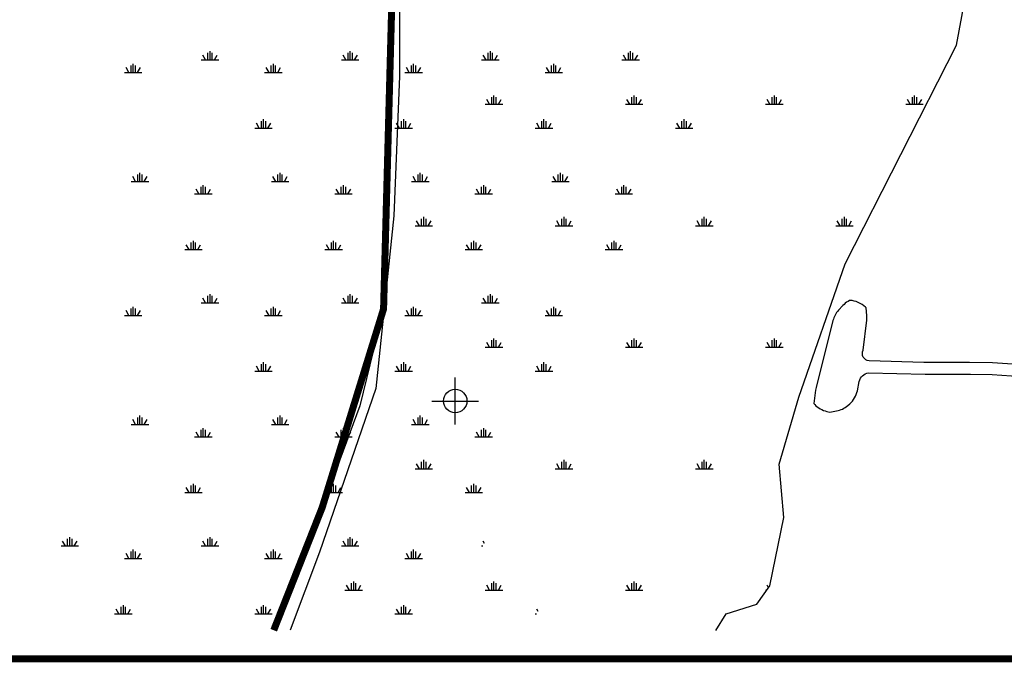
# Model space of a CAD drawing. Extents: x 212057 to 259631, y 788316 to 850646.
# Tile 4 of 20: x 223908 to 228122, y 801458 to 804206. Entities that reach past the tile are written whole.
import ezdxf

# ---------------------------------------------------------------- set-up
doc = ezdxf.new("R2010")
doc.units = 0
doc.header["$LTSCALE"] = 800
doc.header["$PDMODE"] = 34
doc.header["$PDSIZE"] = 100
doc.linetypes.add('PHANTOM', pattern=[0])
doc.layers.get('0').update_dxf_attribs({"linetype": 'CONTINUOUS'})
for name, color, linetype in [('HATCH', 3, 'CONTINUOUS'), ('MAJROADS', 1, 'CONTINUOUS'), ('NBORDER', 1, 'CONTINUOUS'), ('PLAKES', 5, 'CONTINUOUS'), ('ROW', 3, 'PHANTOM'), ('SEC', 2, 'CONTINUOUS'), ('WSHEDS', 11, 'CONTINUOUS')]:
    doc.layers.add(name, color=color, linetype=linetype)
doc.layers.get('0').off()

# ---------------------------------------------------------------- blocks, each defined once
blk = doc.blocks.new('*X')
at = {"color": 0}
for p, q in [((225628.1, 804364.4), (225628.1, 804394.4)), ((225637.5, 804364.4), (225637.5, 804401.9)), ((225646.9, 804364.4), (225646.9, 804394.4)), ((226228.1, 804364.4), (226228.1, 804394.4)), ((226237.5, 804364.4), (226237.5, 804401.9)), ((226246.9, 804364.4), (226246.9, 804394.4)), ((226828.1, 804364.4), (226828.1, 804394.4)), ((226837.5, 804364.4), (226837.5, 804401.9)), ((226846.9, 804364.4), (226846.9, 804394.4)), ((227428.1, 804364.4), (227428.1, 804394.4)), ((227437.5, 804364.4), (227437.5, 804401.9)), ((227446.9, 804364.4), (227446.9, 804394.4)), ((225600, 804364.4), (225675, 804364.4)), ((225618.7, 804364.4), (225606.7, 804385.2)), ((225656.3, 804364.4), (225668.3, 804385.2)), ((226200, 804364.4), (226275, 804364.4)), ((226218.7, 804364.4), (226206.7, 804385.2)), ((226256.3, 804364.4), (226268.3, 804385.2)), ((226800, 804364.4), (226875, 804364.4)), ((226818.7, 804364.4), (226806.7, 804385.2)), ((226856.3, 804364.4), (226868.3, 804385.2)), ((227400, 804364.4), (227475, 804364.4)), ((227418.7, 804364.4), (227406.7, 804385.2)), ((227456.3, 804364.4), (227468.3, 804385.2)), ((225900, 803844.8), (225975, 803844.8)), ((225918.7, 803844.8), (225906.7, 803865.6)), ((225928.1, 803844.8), (225928.1, 803874.8)), ((225937.5, 803844.8), (225937.5, 803882.3)), ((225946.9, 803844.8), (225946.9, 803874.8)), ((225956.3, 803844.8), (225968.3, 803865.6)), ((226500, 803844.8), (226575, 803844.8)), ((226518.7, 803844.8), (226506.7, 803865.6)), ((226528.1, 803844.8), (226528.1, 803874.8)), ((226537.5, 803844.8), (226537.5, 803882.3)), ((226546.9, 803844.8), (226546.9, 803874.8)), ((226556.3, 803844.8), (226568.3, 803865.6)), ((227100, 803844.8), (227175, 803844.8)), ((227118.7, 803844.8), (227106.7, 803865.6)), ((227128.1, 803844.8), (227128.1, 803874.8)), ((227137.5, 803844.8), (227137.5, 803882.3)), ((227146.9, 803844.8), (227146.9, 803874.8)), ((227156.3, 803844.8), (227168.3, 803865.6)), ((227700, 803844.8), (227775, 803844.8)), ((227718.7, 803844.8), (227706.7, 803865.6)), ((227728.1, 803844.8), (227728.1, 803874.8)), ((227737.5, 803844.8), (227737.5, 803882.3)), ((227746.9, 803844.8), (227746.9, 803874.8)), ((227756.3, 803844.8), (227768.3, 803865.6)), ((225618.7, 803325.2), (225606.7, 803345.9)), ((225628.1, 803325.2), (225628.1, 803355.2)), ((225637.5, 803325.2), (225637.5, 803362.7)), ((225646.9, 803325.2), (225646.9, 803355.2)), ((225656.3, 803325.2), (225668.3, 803345.9)), ((226218.7, 803325.2), (226206.7, 803345.9)), ((226228.1, 803325.2), (226228.1, 803355.2)), ((226237.5, 803325.2), (226237.5, 803362.7)), ((226246.9, 803325.2), (226246.9, 803355.2)), ((226256.3, 803325.2), (226268.3, 803345.9)), ((226818.7, 803325.2), (226806.7, 803345.9)), ((226828.1, 803325.2), (226828.1, 803355.2)), ((226837.5, 803325.2), (226837.5, 803362.7)), ((226846.9, 803325.2), (226846.9, 803355.2)), ((226856.3, 803325.2), (226868.3, 803345.9)), ((227418.7, 803325.2), (227406.7, 803345.9)), ((227428.1, 803325.2), (227428.1, 803355.2)), ((227437.5, 803325.2), (227437.5, 803362.7)), ((227446.9, 803325.2), (227446.9, 803355.2)), ((227456.3, 803325.2), (227468.3, 803345.9)), ((225600, 803325.2), (225675, 803325.2)), ((226200, 803325.2), (226275, 803325.2)), ((226800, 803325.2), (226875, 803325.2)), ((227400, 803325.2), (227475, 803325.2)), ((225928.1, 802805.5), (225928.1, 802835.5)), ((225937.5, 802805.5), (225937.5, 802843)), ((225946.9, 802805.5), (225946.9, 802835.5)), ((226528.1, 802805.5), (226528.1, 802835.5)), ((226537.5, 802805.5), (226537.5, 802843)), ((226546.9, 802805.5), (226546.9, 802835.5)), ((227128.1, 802805.5), (227128.1, 802835.5)), ((227137.5, 802805.5), (227137.5, 802843)), ((227146.9, 802805.5), (227146.9, 802835.5)), ((225900, 802805.5), (225975, 802805.5)), ((225918.7, 802805.5), (225906.7, 802826.3)), ((225956.3, 802805.5), (225968.3, 802826.3)), ((226500, 802805.5), (226575, 802805.5)), ((226518.7, 802805.5), (226506.7, 802826.3)), ((226556.3, 802805.5), (226568.3, 802826.3)), ((227100, 802805.5), (227175, 802805.5)), ((227118.7, 802805.5), (227106.7, 802826.3)), ((227156.3, 802805.5), (227168.3, 802826.3)), ((225600, 802285.9), (225675, 802285.9)), ((225618.7, 802285.9), (225606.7, 802306.7)), ((225628.1, 802285.9), (225628.1, 802315.9)), ((225637.5, 802285.9), (225637.5, 802323.4)), ((225646.9, 802285.9), (225646.9, 802315.9)), ((225656.3, 802285.9), (225668.3, 802306.7)), ((226200, 802285.9), (226275, 802285.9)), ((226218.7, 802285.9), (226206.7, 802306.7)), ((226228.1, 802285.9), (226228.1, 802315.9)), ((226237.5, 802285.9), (226237.5, 802323.4)), ((226246.9, 802285.9), (226246.9, 802315.9)), ((226256.3, 802285.9), (226268.3, 802306.7)), ((226800, 802285.9), (226875, 802285.9)), ((226818.7, 802285.9), (226806.7, 802306.7)), ((226828.1, 802285.9), (226828.1, 802315.9)), ((226837.5, 802285.9), (226837.5, 802323.4)), ((226846.9, 802285.9), (226846.9, 802315.9)), ((226856.3, 802285.9), (226868.3, 802306.7)), ((225318.7, 801766.3), (225306.7, 801787.1)), ((225328.1, 801766.3), (225328.1, 801796.3)), ((225337.5, 801766.3), (225337.5, 801803.8)), ((225346.9, 801766.3), (225346.9, 801796.3)), ((225356.3, 801766.3), (225368.3, 801787.1)), ((225918.7, 801766.3), (225906.7, 801787.1)), ((225928.1, 801766.3), (225928.1, 801796.3)), ((225937.5, 801766.3), (225937.5, 801803.8)), ((225946.9, 801766.3), (225946.9, 801796.3)), ((225956.3, 801766.3), (225968.3, 801787.1)), ((226518.7, 801766.3), (226506.7, 801787.1)), ((226528.1, 801766.3), (226528.1, 801796.3)), ((226537.5, 801766.3), (226537.5, 801803.8)), ((226546.9, 801766.3), (226546.9, 801796.3)), ((226556.3, 801766.3), (226568.3, 801787.1)), ((227112.6, 801776.9), (227106.7, 801787.1)), ((225300, 801766.3), (225375, 801766.3)), ((225900, 801766.3), (225975, 801766.3)), ((226500, 801766.3), (226575, 801766.3)), ((227100, 801766.3), (227105.1, 801766.3))]:
    blk.add_line(p, q, dxfattribs=at)

msp = doc.modelspace()

# ---------------------------------------------------------------- linework, layer by layer
at = {"layer": 'MAJROADS', "color": 0}
msp.add_lwpolyline([(234450.7, 822514.2), (232110.9, 819297.8), (230865.6, 817513.8), (230757.7, 817325), (230639.1, 817054.4), (230439.9, 816534.8), (230314.7, 816208.3), (229363, 813819.7), (228620.5, 811956.6), (227886.9, 809979.5), (227717.9, 809481.6), (227615.6, 809250.8), (227519.9, 809071.9), (227179.2, 808583.7), (226631.8, 808023.7), (225916.4, 807239.6), (225690.4, 806836.2), (225607.6, 806555.2), (225553.4, 806138.1), (225532.2, 805232.9), (225465.1, 802969.2), (225363, 802554.6), (225202.7, 802120.5), (224995, 801594.8)], dxfattribs=at)
at = {"layer": 'NBORDER', "color": 0, "const_width": 30}
msp.add_lwpolyline([(218684, 801472.7), (251684, 801472.7), (251684, 822672.7), (218684, 822672.7)], close=True, dxfattribs=at)
at = {"layer": 'PLAKES', "color": 0}
msp.add_lwpolyline([(228284.6, 802724.7), (228071.7, 802738.1), (227972.2, 802740.6), (227777.6, 802740.6), (227542.9, 802746.6, -0.511651), (227517.3, 802793.1), (227532.8, 802920.7, 0.052924), (227533.1, 802941.8), (227530.2, 802973.3), (227527, 802976.5, 0.186575), (227461.1, 803005.7), (227459.6, 803005.8), (227452.8, 803001.7, 0.07136), (227430.7, 802983.7), (227411.9, 802963.3, 0.125048), (227388.4, 802920), (227316, 802633.7, 0.031808), (227313.6, 802621.2), (227306.8, 802564.5), (227310.2, 802560.8, 0.153273), (227362.3, 802531.1), (227375.5, 802528.2), (227403.6, 802533, 0.13601), (227451.9, 802555.9), (227460.1, 802562.9, 0.168219), (227492.9, 802619.5), (227500.7, 802659.1, -0.283081), (227540.3, 802696.6), (227782.6, 802690.5), (227977.2, 802690.5), (228069.5, 802688.2), (228276, 802675.1)], format="xyb", dxfattribs=at)
at = {"layer": 'ROW', "color": 0}
msp.add_lwpolyline([(226886.5, 801593.7), (226931.5, 801665.3), (227062.9, 801707), (227118.1, 801784.7), (227177.9, 802077), (227157.9, 802305.3), (227243, 802592.3), (227440.3, 803162.8), (227916.5, 804097.4), (228061.3, 804872.9), (227364.1, 804925.4), (227011.6, 804978.3), (226835.7, 805003.8), (226134.3, 805040.1), (225559.4, 805034.4), (225533.9, 804525.4), (225533.9, 803965.5), (225508.5, 803367.4), (225432.1, 802629.3), (225190.3, 801929.4), (225065.8, 801594.8)], dxfattribs=at)
at = {"layer": 'SEC', "color": 0}
msp.add_point((225771.9, 802575.4), dxfattribs=at)
at = {"layer": 'WSHEDS', "color": 0, "const_width": 30}
msp.add_lwpolyline([(224995, 801594.8), (225202.7, 802120.5), (225465.1, 802969.2), (225465.1, 802969.2), (225526.2, 805241), (225553.4, 806138.1), (225607.6, 806555.2), (225690.4, 806836.2), (225916.4, 807239.6), (226631.8, 808023.7), (227179.2, 808583.7), (227519.9, 809071.9), (227717.9, 809481.6), (227886.9, 809979.5), (229363, 813819.7), (230639.1, 817054.4), (230865.6, 817513.8), (232110.9, 819297.8), (234450.7, 822514.2)], dxfattribs=at)

# ---------------------------------------------------------------- block references
at = {"layer": 'HATCH', "color": 0}
for p in [(-1215.2, 189.3), (0, 0), (0, 0), (0, 0), (0, 0), (0, 0), (0, 0), (0, 0), (0, 0), (0, 0), (0, 0), (0, 0), (0, 0), (0, 0), (0, 0), (0, 0), (0, 0), (0, 0), (0, 0), (0, 0), (0, 0), (0, 0), (0, 0), (0, 0), (-986, -102), (-1243.9, -383.8)]:
    msp.add_blockref('*X', p, dxfattribs=at)

doc.saveas('drawing.dxf')
